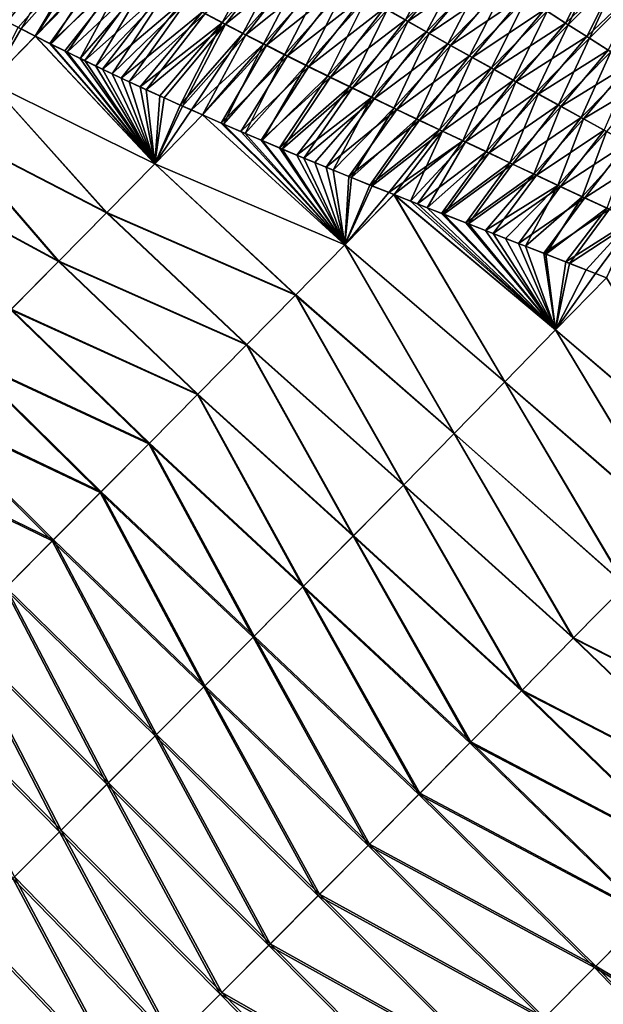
# Model space of a CAD drawing. Header units: metres. Extents: x -42 to 163, y -93 to 90.
# Tile 58 of 232: x 71 to 81, y -67 to -49. Entities that reach past the tile are written whole.
import ezdxf

# ---------------------------------------------------------------- set-up
doc = ezdxf.new("R2010")
doc.units = ezdxf.units.M
doc.layers.add('solid_500770_SW0001', color=7, linetype='CONTINUOUS')

msp = doc.modelspace()

# ---------------------------------------------------------------- linework, layer by layer
at = {"layer": 'solid_500770_SW0001'}
for points in [[(71.764099, -47.515839, 19.852356), (70.357368, -48.854275, 19.846548), (70.599594, -48.981052, 19.88936)], [(71.764099, -47.515839, 19.852356), (70.599594, -48.981052, 19.88936), (70.848999, -49.109589, 19.933237)], [(71.764099, -47.515839, 19.852356), (70.848999, -49.109589, 19.933237), (72.090736, -47.702839, 19.912018)], [(75.272179, -47.505951, -20.023668), (74.470818, -48.999763, -20.334845), (74.106903, -48.8097, -20.271772)], [(75.272179, -47.505951, -20.023668), (75.621689, -47.71278, -20.089241), (74.470818, -48.999763, -20.334845)], [(72.034637, -47.67688, -19.902878), (70.796448, -49.083309, -19.924269), (70.51976, -48.939552, -19.875488)], [(72.034637, -47.67688, -19.902878), (71.100006, -49.238579, -19.977514), (70.796448, -49.083309, -19.924269)], [(72.034637, -47.67688, -19.902878), (72.366631, -47.8647, -19.963123), (71.100006, -49.238579, -19.977514)], [(74.162445, -48.833637, 20.280491), (74.526161, -49.023354, 20.343473), (75.573662, -47.67939, 20.078751)], [(74.526161, -49.023354, 20.343473), (75.927986, -47.887691, 20.14488), (75.573662, -47.67939, 20.078751)], [(77.390839, -48.731453, 20.413393), (77.767693, -48.94511, 20.481432), (78.491493, -47.610085, 19.987314)], [(77.767693, -48.94511, 20.481432), (78.850487, -47.842808, 20.06179), (78.491493, -47.610085, 19.987314)], [(72.090736, -47.702839, 19.912018), (70.848999, -49.109589, 19.933237), (71.105034, -49.240135, 19.978098)], [(72.366631, -47.8647, -19.963123), (71.385567, -49.38208, -20.027321), (71.100006, -49.238579, -19.977514)], [(72.090736, -47.702839, 19.912018), (71.105034, -49.240135, 19.978098), (72.422714, -47.890347, 19.972208)], [(72.366631, -47.8647, -19.963123), (72.703987, -48.052979, -20.023886), (71.385567, -49.38208, -20.027321)], [(75.621689, -47.71278, -20.089241), (74.839905, -49.190231, -20.39831), (74.470818, -48.999763, -20.334845)], [(75.621689, -47.71278, -20.089241), (75.975815, -47.920631, -20.155243), (74.839905, -49.190231, -20.39831)], [(78.796181, -47.812012, -20.052364), (77.814095, -48.975773, -20.491104), (77.437584, -48.762577, -20.42321)], [(77.767693, -48.94511, 20.481432), (78.148911, -49.159885, 20.549799), (78.850487, -47.842808, 20.06179)], [(78.796181, -47.812012, -20.052364), (79.159561, -48.046761, -20.127464), (77.814095, -48.975773, -20.491104)], [(78.148911, -49.159885, 20.549799), (79.213333, -48.077183, 20.13677), (78.850487, -47.842808, 20.06179)], [(81.263725, -47.810913, -19.792582), (80.651215, -49.003586, -20.432434), (80.272636, -48.761555, -20.355562)], [(80.324661, -48.790852, 20.364477), (80.702606, -49.032505, 20.441206), (81.280067, -47.819016, 19.794508)], [(81.263725, -47.810913, -19.792582), (81.622429, -48.072906, -19.880676), (80.651215, -49.003586, -20.432434)], [(80.702606, -49.032505, 20.441206), (81.63855, -48.080929, 19.882586), (81.280067, -47.819016, 19.794508)], [(72.422714, -47.890347, 19.972208), (71.105034, -49.240135, 19.978098), (71.366013, -49.371658, 20.02363)], [(72.422714, -47.890347, 19.972208), (71.366013, -49.371658, 20.02363), (72.760017, -48.0783, 20.032909)], [(74.526161, -49.023354, 20.343473), (74.895004, -49.213474, 20.406843), (75.927986, -47.887691, 20.14488)], [(75.975815, -47.920631, -20.155243), (75.214096, -49.381123, -20.462143), (74.839905, -49.190231, -20.39831)], [(74.895004, -49.213474, 20.406843), (76.286911, -48.097031, 20.211426), (75.927986, -47.887691, 20.14488)], [(75.975815, -47.920631, -20.155243), (76.334518, -48.129524, -20.221659), (75.214096, -49.381123, -20.462143)], [(79.159561, -48.046761, -20.127464), (78.194939, -49.190086, -20.55932), (77.814095, -48.975773, -20.491104)], [(79.159561, -48.046761, -20.127464), (79.526779, -48.283218, -20.203049), (78.194939, -49.190086, -20.55932)], [(72.760017, -48.0783, 20.032909), (71.366013, -49.371658, 20.02363), (71.634369, -49.505089, 20.070227)], [(72.703987, -48.052979, -20.023886), (71.680191, -49.527538, -20.078417), (71.385567, -49.38208, -20.027321)], [(72.760017, -48.0783, 20.032909), (71.634369, -49.505089, 20.070227), (71.910645, -49.640362, 20.117947)], [(72.703987, -48.052979, -20.023886), (73.046707, -48.241657, -20.08515), (71.680191, -49.527538, -20.078417)], [(72.760017, -48.0783, 20.032909), (71.910645, -49.640362, 20.117947), (73.102661, -48.266636, 20.094107)], [(74.895004, -49.213474, 20.406843), (75.268929, -49.404022, 20.470573), (76.286911, -48.097031, 20.211426)], [(76.334518, -48.129524, -20.221659), (75.593346, -49.572472, -20.526318), (75.214096, -49.381123, -20.462143)], [(75.268929, -49.404022, 20.470573), (76.650398, -48.30743, 20.278372), (76.286911, -48.097031, 20.211426)], [(76.334518, -48.129524, -20.221659), (76.697746, -48.33947, -20.288471), (75.593346, -49.572472, -20.526318)], [(78.148911, -49.159885, 20.549799), (78.534431, -49.375862, 20.618471), (79.213333, -48.077183, 20.13677)], [(78.534431, -49.375862, 20.618471), (79.579994, -48.313267, 20.212231), (79.213333, -48.077183, 20.13677)], [(81.622429, -48.072906, -19.880676), (81.033531, -49.247623, -20.50968), (80.651215, -49.003586, -20.432434)], [(80.702606, -49.032505, 20.441206), (81.084259, -49.276169, 20.518301), (81.63855, -48.080929, 19.882586)], [(81.622429, -48.072906, -19.880676), (81.984467, -48.337288, -19.969366), (81.033531, -49.247623, -20.50968)], [(81.084259, -49.276169, 20.518301), (82.000366, -48.345226, 19.971252), (81.63855, -48.080929, 19.882586)], [(73.046707, -48.241657, -20.08515), (71.993279, -49.680077, -20.132435), (71.680191, -49.527538, -20.078417)], [(73.102661, -48.266636, 20.094107), (71.910645, -49.640362, 20.117947), (72.196457, -49.777954, 20.167036)], [(73.046707, -48.241657, -20.08515), (73.394791, -48.430672, -20.1469), (71.993279, -49.680077, -20.132435)], [(73.102661, -48.266636, 20.094107), (72.196457, -49.777954, 20.167036), (73.450638, -48.455303, 20.155783)], [(75.268929, -49.404022, 20.470573), (75.647873, -49.595028, 20.534639), (76.650398, -48.30743, 20.278372)], [(76.697746, -48.33947, -20.288471), (75.977585, -49.764301, -20.590811), (75.593346, -49.572472, -20.526318)], [(75.647873, -49.595028, 20.534639), (77.018387, -48.518898, 20.345701), (76.650398, -48.30743, 20.278372)], [(76.697746, -48.33947, -20.288471), (77.065453, -48.55048, -20.355661), (75.977585, -49.764301, -20.590811)], [(79.526779, -48.283218, -20.203049), (78.580063, -49.405609, -20.627838), (78.194939, -49.190086, -20.55932)], [(78.534431, -49.375862, 20.618471), (78.924217, -49.59314, 20.687422), (79.579994, -48.313267, 20.212231)], [(79.526779, -48.283218, -20.203049), (79.89782, -48.521458, -20.279091), (78.580063, -49.405609, -20.627838)], [(78.924217, -49.59314, 20.687422), (79.950447, -48.551128, 20.288141), (79.579994, -48.313267, 20.212231)], [(81.984467, -48.337288, -19.969366), (81.41954, -49.493748, -20.587269), (81.033531, -49.247623, -20.50968)], [(81.084259, -49.276169, 20.518301), (81.469582, -49.521912, 20.595736), (82.000366, -48.345226, 19.971252)], [(73.394791, -48.430672, -20.1469), (72.315842, -49.835011, -20.187775), (71.993279, -49.680077, -20.132435)], [(73.450638, -48.455303, 20.155783), (72.196457, -49.777954, 20.167036), (72.490303, -49.917492, 20.217237)], [(73.394791, -48.430672, -20.1469), (73.748207, -48.620014, -20.209116), (72.315842, -49.835011, -20.187775)], [(73.450638, -48.455303, 20.155783), (72.490303, -49.917492, 20.217237), (73.803917, -48.644295, 20.21792)], [(75.647873, -49.595028, 20.534639), (76.031776, -49.78651, 20.599022), (77.018387, -48.518898, 20.345701)], [(77.065453, -48.55048, -20.355661), (76.366768, -49.956638, -20.655598), (75.977585, -49.764301, -20.590811)], [(76.031776, -49.78651, 20.599022), (77.390839, -48.731453, 20.413393), (77.018387, -48.518898, 20.345701)], [(77.065453, -48.55048, -20.355661), (77.437584, -48.762577, -20.42321), (76.366768, -49.956638, -20.655598)], [(79.89782, -48.521458, -20.279091), (78.969414, -49.622437, -20.69663), (78.580063, -49.405609, -20.627838)], [(78.924217, -49.59314, 20.687422), (79.318207, -49.811817, 20.75663), (79.950447, -48.551128, 20.288141)], [(79.89782, -48.521458, -20.279091), (80.272636, -48.761555, -20.355562), (78.969414, -49.622437, -20.69663)], [(79.318207, -49.811817, 20.75663), (80.324661, -48.790852, 20.364477), (79.950447, -48.551128, 20.288141)], [(73.748207, -48.620014, -20.209116), (72.648575, -49.992329, -20.244513), (72.315842, -49.835011, -20.187775)], [(73.803917, -48.644295, 20.21792), (72.490303, -49.917492, 20.217237), (72.792236, -50.059082, 20.268541)], [(73.748207, -48.620014, -20.209116), (74.106903, -48.8097, -20.271772), (72.648575, -49.992329, -20.244513)], [(73.803917, -48.644295, 20.21792), (72.792236, -50.059082, 20.268541), (74.162445, -48.833637, 20.280491)], [(76.031776, -49.78651, 20.599022), (76.420593, -49.978508, 20.663691), (77.390839, -48.731453, 20.413393)], [(76.420593, -49.978508, 20.663691), (77.767693, -48.94511, 20.481432), (77.390839, -48.731453, 20.413393)], [(74.106903, -48.8097, -20.271772), (72.99218, -50.15202, -20.302717), (72.648575, -49.992329, -20.244513)], [(74.162445, -48.833637, 20.280491), (72.792236, -50.059082, 20.268541), (73.102821, -50.202766, 20.321014)], [(74.106903, -48.8097, -20.271772), (74.470818, -48.999763, -20.334845), (72.99218, -50.15202, -20.302717)], [(74.162445, -48.833637, 20.280491), (73.102821, -50.202766, 20.321014), (74.526161, -49.023354, 20.343473)], [(77.437584, -48.762577, -20.42321), (76.760834, -50.149506, -20.720655), (76.366768, -49.956638, -20.655598)], [(77.437584, -48.762577, -20.42321), (77.814095, -48.975773, -20.491104), (76.760834, -50.149506, -20.720655)], [(80.272636, -48.761555, -20.355562), (79.362953, -49.840672, -20.765675), (78.969414, -49.622437, -20.69663)], [(79.318207, -49.811817, 20.75663), (79.716362, -50.031998, 20.826069), (80.324661, -48.790852, 20.364477)], [(80.272636, -48.761555, -20.355562), (80.651215, -49.003586, -20.432434), (79.362953, -49.840672, -20.765675)], [(79.716362, -50.031998, 20.826069), (80.702606, -49.032505, 20.441206), (80.324661, -48.790852, 20.364477)], [(70.796448, -49.083309, -19.924269), (71.100006, -49.238579, -19.977514), (70.282181, -50.073742, -19.881056)], [(70.282379, -50.073292, 19.881021), (70.848999, -49.109589, 19.933237), (70.599594, -48.981052, 19.88936)], [(70.282379, -50.073292, 19.881021), (71.105034, -49.240135, 19.978098), (70.848999, -49.109589, 19.933237)], [(74.470818, -48.999763, -20.334845), (73.347527, -50.314266, -20.36249), (72.99218, -50.15202, -20.302717)], [(74.526161, -49.023354, 20.343473), (73.102821, -50.202766, 20.321014), (73.422646, -50.348602, 20.374718)], [(74.470818, -48.999763, -20.334845), (73.715248, -50.479706, -20.423922), (73.347527, -50.314266, -20.36249)], [(74.526161, -49.023354, 20.343473), (73.422646, -50.348602, 20.374718), (73.752319, -50.496639, 20.42971)], [(74.470818, -48.999763, -20.334845), (74.839905, -49.190231, -20.39831), (73.715248, -50.479706, -20.423922)], [(74.526161, -49.023354, 20.343473), (73.752319, -50.496639, 20.42971), (74.895004, -49.213474, 20.406843)], [(76.420593, -49.978508, 20.663691), (76.814262, -50.171036, 20.728626), (77.767693, -48.94511, 20.481432)], [(77.814095, -48.975773, -20.491104), (77.159729, -50.342953, -20.785955), (76.760834, -50.149506, -20.720655)], [(76.814262, -50.171036, 20.728626), (78.148911, -49.159885, 20.549799), (77.767693, -48.94511, 20.481432)], [(77.814095, -48.975773, -20.491104), (78.194939, -49.190086, -20.55932), (77.159729, -50.342953, -20.785955)], [(80.651215, -49.003586, -20.432434), (79.760612, -50.060413, -20.834946), (79.362953, -49.840672, -20.765675)], [(79.716362, -50.031998, 20.826069), (80.118622, -50.25378, 20.895712), (80.702606, -49.032505, 20.441206)], [(80.651215, -49.003586, -20.432434), (81.033531, -49.247623, -20.50968), (79.760612, -50.060413, -20.834946)], [(80.118622, -50.25378, 20.895712), (81.084259, -49.276169, 20.518301), (80.702606, -49.032505, 20.441206)], [(73.254753, -51.539059, -20.394871), (70.282181, -50.073742, -19.881056), (71.100006, -49.238579, -19.977514)], [(73.255501, -51.53801, 20.394733), (71.105034, -49.240135, 19.978098), (70.282379, -50.073292, 19.881021)], [(73.254753, -51.539059, -20.394871), (71.100006, -49.238579, -19.977514), (71.385567, -49.38208, -20.027321)], [(73.255501, -51.53801, 20.394733), (71.366013, -49.371658, 20.02363), (71.105034, -49.240135, 19.978098)], [(74.839905, -49.190231, -20.39831), (73.914177, -50.568249, -20.456976), (73.715248, -50.479706, -20.423922)], [(74.895004, -49.213474, 20.406843), (73.752319, -50.496639, 20.42971), (74.114456, -50.656841, 20.4897)], [(74.839905, -49.190231, -20.39831), (75.214096, -49.381123, -20.462143), (73.914177, -50.568249, -20.456976)], [(74.895004, -49.213474, 20.406843), (74.114456, -50.656841, 20.4897), (75.268929, -49.404022, 20.470573)], [(76.814262, -50.171036, 20.728626), (77.212723, -50.364143, 20.793798), (78.148911, -49.159885, 20.549799)], [(78.194939, -49.190086, -20.55932), (77.56337, -50.537071, -20.851473), (77.159729, -50.342953, -20.785955)], [(77.212723, -50.364143, 20.793798), (78.534431, -49.375862, 20.618471), (78.148911, -49.159885, 20.549799)], [(78.194939, -49.190086, -20.55932), (78.580063, -49.405609, -20.627838), (77.56337, -50.537071, -20.851473)], [(81.033531, -49.247623, -20.50968), (80.162361, -50.281761, -20.904417), (79.760612, -50.060413, -20.834946)], [(80.118622, -50.25378, 20.895712), (80.524933, -50.477268, 20.965536), (81.084259, -49.276169, 20.518301)], [(81.033531, -49.247623, -20.50968), (81.41954, -49.493748, -20.587269), (80.162361, -50.281761, -20.904417)], [(80.524933, -50.477268, 20.965536), (81.469582, -49.521912, 20.595736), (81.084259, -49.276169, 20.518301)], [(73.255501, -51.53801, 20.394733), (71.634369, -49.505089, 20.070227), (71.366013, -49.371658, 20.02363)], [(71.680191, -49.527538, -20.078417), (73.254753, -51.539059, -20.394871), (71.385567, -49.38208, -20.027321)], [(75.214096, -49.381123, -20.462143), (74.116158, -50.657478, -20.490406), (73.914177, -50.568249, -20.456976)], [(75.268929, -49.404022, 20.470573), (74.114456, -50.656841, 20.4897), (74.454048, -50.805195, 20.545574)], [(75.214096, -49.381123, -20.462143), (74.495117, -50.823135, -20.552773), (74.116158, -50.657478, -20.490406)], [(75.268929, -49.404022, 20.470573), (74.454048, -50.805195, 20.545574), (75.647873, -49.595028, 20.534639)], [(75.214096, -49.381123, -20.462143), (75.593346, -49.572472, -20.526318), (74.495117, -50.823135, -20.552773)], [(77.212723, -50.364143, 20.793798), (77.615906, -50.557938, 20.859184), (78.534431, -49.375862, 20.618471)], [(78.580063, -49.405609, -20.627838), (77.971703, -50.731995, -20.917177), (77.56337, -50.537071, -20.851473)], [(77.615906, -50.557938, 20.859184), (78.924217, -49.59314, 20.687422), (78.534431, -49.375862, 20.618471)], [(78.580063, -49.405609, -20.627838), (78.969414, -49.622437, -20.69663), (77.971703, -50.731995, -20.917177)], [(73.255501, -51.53801, 20.394733), (71.910645, -49.640362, 20.117947), (71.634369, -49.505089, 20.070227)], [(71.680191, -49.527538, -20.078417), (71.993279, -49.680077, -20.132435), (73.254753, -51.539059, -20.394871)], [(73.255501, -51.53801, 20.394733), (72.196457, -49.777954, 20.167036), (71.910645, -49.640362, 20.117947)], [(75.647873, -49.595028, 20.534639), (74.454048, -50.805195, 20.545574), (74.802963, -50.955814, 20.602589)], [(75.593346, -49.572472, -20.526318), (74.882759, -50.990231, -20.616076), (74.495117, -50.823135, -20.552773)], [(75.647873, -49.595028, 20.534639), (74.802963, -50.955814, 20.602589), (76.031776, -49.78651, 20.599022)], [(75.593346, -49.572472, -20.526318), (75.977585, -49.764301, -20.590811), (74.882759, -50.990231, -20.616076)], [(77.615906, -50.557938, 20.859184), (78.023743, -50.752552, 20.924753), (78.924217, -49.59314, 20.687422)], [(78.969414, -49.622437, -20.69663), (78.384651, -50.927853, -20.983042), (77.971703, -50.731995, -20.917177)], [(78.023743, -50.752552, 20.924753), (79.318207, -49.811817, 20.75663), (78.924217, -49.59314, 20.687422)], [(78.969414, -49.622437, -20.69663), (79.362953, -49.840672, -20.765675), (78.384651, -50.927853, -20.983042)], [(81.41954, -49.493748, -20.587269), (80.568138, -50.504818, -20.974066), (80.162361, -50.281761, -20.904417)], [(80.524933, -50.477268, 20.965536), (80.935257, -50.702564, 21.035515), (81.469582, -49.521912, 20.595736)], [(81.41954, -49.493748, -20.587269), (81.809219, -49.742031, -20.665173), (80.568138, -50.504818, -20.974066)], [(80.935257, -50.702564, 21.035515), (81.858559, -49.769814, 20.673479), (81.469582, -49.521912, 20.595736)], [(71.993279, -49.680077, -20.132435), (72.315842, -49.835011, -20.187775), (73.254753, -51.539059, -20.394871)], [(73.255501, -51.53801, 20.394733), (72.490303, -49.917492, 20.217237), (72.196457, -49.777954, 20.167036)], [(76.031776, -49.78651, 20.599022), (74.802963, -50.955814, 20.602589), (75.172836, -51.113564, 20.66259)], [(75.977585, -49.764301, -20.590811), (75.187462, -51.1199, -20.665478), (74.882759, -50.990231, -20.616076)], [(76.031776, -49.78651, 20.599022), (75.172836, -51.113564, 20.66259), (76.420593, -49.978508, 20.663691)], [(75.977585, -49.764301, -20.590811), (76.366768, -49.956638, -20.655598), (75.187462, -51.1199, -20.665478)], [(78.023743, -50.752552, 20.924753), (78.436165, -50.948105, 20.990477), (79.318207, -49.811817, 20.75663)], [(78.436165, -50.948105, 20.990477), (79.716362, -50.031998, 20.826069), (79.318207, -49.811817, 20.75663)], [(81.809219, -49.742031, -20.665173), (80.977898, -50.729679, -21.043867), (80.568138, -50.504818, -20.974066)], [(80.935257, -50.702564, 21.035515), (81.349541, -50.929764, 21.105625), (81.858559, -49.769814, 20.673479)], [(81.809219, -49.742031, -20.665173), (82.202545, -49.99255, -20.743364), (80.977898, -50.729679, -21.043867)], [(72.315842, -49.835011, -20.187775), (72.648575, -49.992329, -20.244513), (73.254753, -51.539059, -20.394871)], [(73.255501, -51.53801, 20.394733), (72.792236, -50.059082, 20.268541), (72.490303, -49.917492, 20.217237)], [(72.648575, -49.992329, -20.244513), (72.99218, -50.15202, -20.302717), (73.254753, -51.539059, -20.394871)], [(76.420593, -49.978508, 20.663691), (75.172836, -51.113564, 20.66259), (75.551941, -51.273262, 20.723612)], [(76.366768, -49.956638, -20.655598), (75.498611, -51.250755, -20.715591), (75.187462, -51.1199, -20.665478)], [(76.366768, -49.956638, -20.655598), (76.760834, -50.149506, -20.720655), (75.498611, -51.250755, -20.715591)], [(76.420593, -49.978508, 20.663691), (75.551941, -51.273262, 20.723612), (76.814262, -50.171036, 20.728626)], [(79.362953, -49.840672, -20.765675), (78.802139, -51.124771, -21.049036), (78.384651, -50.927853, -20.983042)], [(79.362953, -49.840672, -20.765675), (79.760612, -50.060413, -20.834946), (78.802139, -51.124771, -21.049036)], [(82.202545, -49.99255, -20.743364), (81.391594, -50.956451, -21.113794), (80.977898, -50.729679, -21.043867)], [(72.387505, -52.41864, -20.246637), (69.457924, -50.906887, -19.732351), (70.282181, -50.073742, -19.881056)], [(72.390388, -52.415401, 20.24725), (70.282379, -50.073292, 19.881021), (69.460739, -50.903782, 19.733093)], [(73.254753, -51.539059, -20.394871), (72.387505, -52.41864, -20.246637), (70.282181, -50.073742, -19.881056)], [(72.390388, -52.415401, 20.24725), (73.255501, -51.53801, 20.394733), (70.282379, -50.073292, 19.881021)], [(73.255501, -51.53801, 20.394733), (73.102821, -50.202766, 20.321014), (72.792236, -50.059082, 20.268541)], [(72.99218, -50.15202, -20.302717), (73.347527, -50.314266, -20.36249), (73.254753, -51.539059, -20.394871)], [(76.760834, -50.149506, -20.720655), (75.815926, -51.382793, -20.766352), (75.498611, -51.250755, -20.715591)], [(76.814262, -50.171036, 20.728626), (75.551941, -51.273262, 20.723612), (75.940636, -51.434902, 20.78566)], [(76.760834, -50.149506, -20.720655), (77.159729, -50.342953, -20.785955), (75.815926, -51.382793, -20.766352)], [(76.814262, -50.171036, 20.728626), (75.940636, -51.434902, 20.78566), (77.212723, -50.364143, 20.793798)], [(78.436165, -50.948105, 20.990477), (78.853096, -51.14473, 21.056328), (79.716362, -50.031998, 20.826069)], [(79.760612, -50.060413, -20.834946), (79.224098, -51.322876, -21.115131), (78.802139, -51.124771, -21.049036)], [(78.853096, -51.14473, 21.056328), (80.118622, -50.25378, 20.895712), (79.716362, -50.031998, 20.826069)], [(79.760612, -50.060413, -20.834946), (80.162361, -50.281761, -20.904417), (79.224098, -51.322876, -21.115131)], [(73.255501, -51.53801, 20.394733), (73.422646, -50.348602, 20.374718), (73.102821, -50.202766, 20.321014)], [(73.347527, -50.314266, -20.36249), (73.715248, -50.479706, -20.423922), (73.254753, -51.539059, -20.394871)], [(73.255501, -51.53801, 20.394733), (73.752319, -50.496639, 20.42971), (73.422646, -50.348602, 20.374718)], [(77.159729, -50.342953, -20.785955), (76.138634, -51.515842, -20.817627), (75.815926, -51.382793, -20.766352)], [(77.159729, -50.342953, -20.785955), (76.465935, -51.649727, -20.869276), (76.138634, -51.515842, -20.817627)], [(77.159729, -50.342953, -20.785955), (77.56337, -50.537071, -20.851473), (76.465935, -51.649727, -20.869276)], [(78.853096, -51.14473, 21.056328), (79.274467, -51.342552, 21.122274), (80.118622, -50.25378, 20.895712)], [(80.162361, -50.281761, -20.904417), (79.650459, -51.522293, -21.181301), (79.224098, -51.322876, -21.115131)], [(79.274467, -51.342552, 21.122274), (80.524933, -50.477268, 20.965536), (80.118622, -50.25378, 20.895712)], [(80.162361, -50.281761, -20.904417), (80.568138, -50.504818, -20.974066), (79.650459, -51.522293, -21.181301)], [(73.715248, -50.479706, -20.423922), (73.914177, -50.568249, -20.456976), (73.254753, -51.539059, -20.394871)], [(73.255501, -51.53801, 20.394733), (74.114456, -50.656841, 20.4897), (73.752319, -50.496639, 20.42971)], [(77.212723, -50.364143, 20.793798), (75.940636, -51.434902, 20.78566), (76.341087, -51.599232, 20.84903)], [(77.212723, -50.364143, 20.793798), (76.341087, -51.599232, 20.84903), (77.615906, -50.557938, 20.859184)], [(79.274467, -51.342552, 21.122274), (79.700211, -51.541695, 21.188292), (80.524933, -50.477268, 20.965536)], [(80.568138, -50.504818, -20.974066), (80.081146, -51.723156, -21.247515), (79.650459, -51.522293, -21.181301)], [(79.700211, -51.541695, 21.188292), (80.935257, -50.702564, 21.035515), (80.524933, -50.477268, 20.965536)], [(80.568138, -50.504818, -20.974066), (80.977898, -50.729679, -21.043867), (80.081146, -51.723156, -21.247515)], [(73.914177, -50.568249, -20.456976), (74.116158, -50.657478, -20.490406), (73.254753, -51.539059, -20.394871)], [(76.6763, -52.997643, -20.954865), (73.254753, -51.539059, -20.394871), (74.116158, -50.657478, -20.490406)], [(76.678711, -52.994858, 20.954599), (74.114456, -50.656841, 20.4897), (73.255501, -51.53801, 20.394733)], [(76.678711, -52.994858, 20.954599), (74.454048, -50.805195, 20.545574), (74.114456, -50.656841, 20.4897)], [(76.6763, -52.997643, -20.954865), (74.116158, -50.657478, -20.490406), (74.495117, -50.823135, -20.552773)], [(77.615906, -50.557938, 20.859184), (76.341087, -51.599232, 20.84903), (76.751762, -51.765938, 20.913441)], [(77.56337, -50.537071, -20.851473), (76.79702, -51.784252, -20.921162), (76.465935, -51.649727, -20.869276)], [(77.615906, -50.557938, 20.859184), (76.751762, -51.765938, 20.913441), (78.023743, -50.752552, 20.924753)], [(77.56337, -50.537071, -20.851473), (77.971703, -50.731995, -20.917177), (76.79702, -51.784252, -20.921162)], [(79.700211, -51.541695, 21.188292), (80.130249, -51.74229, 21.254351), (80.935257, -50.702564, 21.035515)], [(80.130249, -51.74229, 21.254351), (81.349541, -50.929764, 21.105625), (80.935257, -50.702564, 21.035515)], [(76.678711, -52.994858, 20.954599), (74.802963, -50.955814, 20.602589), (74.454048, -50.805195, 20.545574)], [(74.882759, -50.990231, -20.616076), (76.6763, -52.997643, -20.954865), (74.495117, -50.823135, -20.552773)], [(78.023743, -50.752552, 20.924753), (76.751762, -51.765938, 20.913441), (77.170647, -51.934532, 20.978552)], [(77.971703, -50.731995, -20.917177), (77.13105, -51.919209, -20.973141), (76.79702, -51.784252, -20.921162)], [(77.971703, -50.731995, -20.917177), (78.384651, -50.927853, -20.983042), (77.13105, -51.919209, -20.973141)], [(78.023743, -50.752552, 20.924753), (77.170647, -51.934532, 20.978552), (78.436165, -50.948105, 20.990477)], [(80.977898, -50.729679, -21.043867), (80.51609, -51.925591, -21.313744), (80.081146, -51.723156, -21.247515)], [(80.977898, -50.729679, -21.043867), (81.391594, -50.956451, -21.113794), (80.51609, -51.925591, -21.313744)], [(71.522072, -53.294468, -20.046293), (68.635796, -51.736462, -19.532228), (69.457924, -50.906887, -19.732351)], [(71.527794, -53.288349, 20.04801), (69.460739, -50.903782, 19.733093), (68.64167, -51.730274, 19.534014)], [(72.387505, -52.41864, -20.246637), (71.522072, -53.294468, -20.046293), (69.457924, -50.906887, -19.732351)], [(71.527794, -53.288349, 20.04801), (72.390388, -52.415401, 20.24725), (69.460739, -50.903782, 19.733093)], [(76.678711, -52.994858, 20.954599), (75.172836, -51.113564, 20.66259), (74.802963, -50.955814, 20.602589)], [(74.882759, -50.990231, -20.616076), (75.187462, -51.1199, -20.665478), (76.6763, -52.997643, -20.954865)], [(78.384651, -50.927853, -20.983042), (77.46801, -52.054417, -21.025183), (77.13105, -51.919209, -20.973141)], [(78.436165, -50.948105, 20.990477), (77.170647, -51.934532, 20.978552), (77.563637, -52.091702, 21.039106)], [(78.384651, -50.927853, -20.983042), (78.802139, -51.124771, -21.049036), (77.46801, -52.054417, -21.025183)], [(78.436165, -50.948105, 20.990477), (77.563637, -52.091702, 21.039106), (77.859886, -52.209713, 21.084415)], [(78.436165, -50.948105, 20.990477), (77.859886, -52.209713, 21.084415), (78.853096, -51.14473, 21.056328)], [(80.130249, -51.74229, 21.254351), (80.564514, -51.944462, 21.320421), (81.349541, -50.929764, 21.105625)], [(81.391594, -50.956451, -21.113794), (80.955223, -52.129723, -21.379959), (80.51609, -51.925591, -21.313744)], [(80.564514, -51.944462, 21.320421), (81.767723, -51.158978, 21.17584), (81.349541, -50.929764, 21.105625)], [(81.391594, -50.956451, -21.113794), (81.809166, -51.185234, -21.183823), (80.955223, -52.129723, -21.379959)], [(76.678711, -52.994858, 20.954599), (75.551941, -51.273262, 20.723612), (75.172836, -51.113564, 20.66259)], [(75.187462, -51.1199, -20.665478), (75.498611, -51.250755, -20.715591), (76.6763, -52.997643, -20.954865)], [(78.802139, -51.124771, -21.049036), (77.562698, -52.092175, -21.039732), (77.46801, -52.054417, -21.025183)], [(78.802139, -51.124771, -21.049036), (77.987617, -52.260563, -21.104618), (77.562698, -52.092175, -21.039732)], [(78.853096, -51.14473, 21.056328), (77.859886, -52.209713, 21.084415), (78.158363, -52.32803, 21.129753)], [(78.802139, -51.124771, -21.049036), (79.224098, -51.322876, -21.115131), (77.987617, -52.260563, -21.104618)], [(78.853096, -51.14473, 21.056328), (78.158363, -52.32803, 21.129753), (79.274467, -51.342552, 21.122274)], [(80.564514, -51.944462, 21.320421), (81.002945, -52.148338, 21.386475), (81.767723, -51.158978, 21.17584)], [(81.809166, -51.185234, -21.183823), (81.39846, -52.335724, -21.446131), (80.955223, -52.129723, -21.379959)], [(81.002945, -52.148338, 21.386475), (82.189758, -51.390331, 21.24613), (81.767723, -51.158978, 21.17584)], [(75.498611, -51.250755, -20.715591), (75.815926, -51.382793, -20.766352), (76.6763, -52.997643, -20.954865)], [(76.678711, -52.994858, 20.954599), (75.940636, -51.434902, 20.78566), (75.551941, -51.273262, 20.723612)], [(75.815926, -51.382793, -20.766352), (76.138634, -51.515842, -20.817627), (76.6763, -52.997643, -20.954865)], [(79.224098, -51.322876, -21.115131), (78.418442, -52.429985, -21.169744), (77.987617, -52.260563, -21.104618)], [(79.274467, -51.342552, 21.122274), (78.158363, -52.32803, 21.129753), (78.460243, -52.446823, 21.175268)], [(79.224098, -51.322876, -21.115131), (79.650459, -51.522293, -21.181301), (78.418442, -52.429985, -21.169744)], [(79.274467, -51.342552, 21.122274), (78.460243, -52.446823, 21.175268), (79.700211, -51.541695, 21.188292)], [(81.002945, -52.148338, 21.386475), (81.44545, -52.354103, 21.452482), (82.189758, -51.390331, 21.24613)], [(75.789902, -53.900219, -20.820381), (72.387505, -52.41864, -20.246637), (73.254753, -51.539059, -20.394871)], [(75.793831, -53.895855, 20.820835), (73.255501, -51.53801, 20.394733), (72.390388, -52.415401, 20.24725)], [(76.6763, -52.997643, -20.954865), (75.789902, -53.900219, -20.820381), (73.254753, -51.539059, -20.394871)], [(75.793831, -53.895855, 20.820835), (76.678711, -52.994858, 20.954599), (73.255501, -51.53801, 20.394733)], [(76.678711, -52.994858, 20.954599), (76.341087, -51.599232, 20.84903), (75.940636, -51.434902, 20.78566)], [(76.138634, -51.515842, -20.817627), (76.465935, -51.649727, -20.869276), (76.6763, -52.997643, -20.954865)], [(79.650459, -51.522293, -21.181301), (78.854866, -52.600864, -21.235062), (78.418442, -52.429985, -21.169744)], [(79.700211, -51.541695, 21.188292), (78.460243, -52.446823, 21.175268), (78.90229, -52.619656, 21.241316)], [(79.650459, -51.522293, -21.181301), (80.081146, -51.723156, -21.247515), (78.854866, -52.600864, -21.235062)], [(79.700211, -51.541695, 21.188292), (78.90229, -52.619656, 21.241316), (80.130249, -51.74229, 21.254351)], [(71.522072, -53.294468, -20.046293), (70.66024, -54.164928, -19.793768), (68.635796, -51.736462, -19.532228)], [(70.669189, -54.155571, 19.796854), (71.527794, -53.288349, 20.04801), (68.64167, -51.730274, 19.534014)], [(76.678711, -52.994858, 20.954599), (76.751762, -51.765938, 20.913441), (76.341087, -51.599232, 20.84903)], [(76.465935, -51.649727, -20.869276), (76.79702, -51.784252, -20.921162), (76.6763, -52.997643, -20.954865)], [(76.678711, -52.994858, 20.954599), (77.170647, -51.934532, 20.978552), (76.751762, -51.765938, 20.913441)], [(80.081146, -51.723156, -21.247515), (79.210594, -52.739983, -21.287821), (78.854866, -52.600864, -21.235062)], [(80.130249, -51.74229, 21.254351), (78.90229, -52.619656, 21.241316), (79.350319, -52.794094, 21.307549)], [(80.081146, -51.723156, -21.247515), (80.51609, -51.925591, -21.313744), (79.210594, -52.739983, -21.287821)], [(80.130249, -51.74229, 21.254351), (79.350319, -52.794094, 21.307549), (80.564514, -51.944462, 21.320421)], [(76.79702, -51.784252, -20.921162), (77.13105, -51.919209, -20.973141), (76.6763, -52.997643, -20.954865)], [(77.13105, -51.919209, -20.973141), (77.46801, -52.054417, -21.025183), (76.6763, -52.997643, -20.954865)], [(76.678711, -52.994858, 20.954599), (77.563637, -52.091702, 21.039106), (77.170647, -51.934532, 20.978552)], [(80.51609, -51.925591, -21.313744), (79.569626, -52.880531, -21.340647), (79.210594, -52.739983, -21.287821)], [(80.564514, -51.944462, 21.320421), (79.350319, -52.794094, 21.307549), (79.803581, -52.970501, 21.373856)], [(80.51609, -51.925591, -21.313744), (79.932686, -53.022045, -21.393572), (79.569626, -52.880531, -21.340647)], [(80.564514, -51.944462, 21.320421), (79.803581, -52.970501, 21.373856), (81.002945, -52.148338, 21.386475)], [(80.51609, -51.925591, -21.313744), (80.955223, -52.129723, -21.379959), (79.932686, -53.022045, -21.393572)], [(77.46801, -52.054417, -21.025183), (77.562698, -52.092175, -21.039732), (76.6763, -52.997643, -20.954865)], [(79.558975, -55.464802, -21.413256), (76.6763, -52.997643, -20.954865), (77.562698, -52.092175, -21.039732)], [(79.560638, -55.462685, 21.41283), (77.563637, -52.091702, 21.039106), (76.678711, -52.994858, 20.954599)], [(80.474525, -54.52882, -21.531576), (77.562698, -52.092175, -21.039732), (77.987617, -52.260563, -21.104618)], [(80.474525, -54.52882, -21.531576), (79.558975, -55.464802, -21.413256), (77.562698, -52.092175, -21.039732)], [(80.474892, -54.528057, 21.53068), (77.859886, -52.209713, 21.084415), (77.563637, -52.091702, 21.039106)], [(79.560638, -55.462685, 21.41283), (80.474892, -54.528057, 21.53068), (77.563637, -52.091702, 21.039106)], [(80.474892, -54.528057, 21.53068), (78.158363, -52.32803, 21.129753), (77.859886, -52.209713, 21.084415)], [(78.418442, -52.429985, -21.169744), (80.474525, -54.52882, -21.531576), (77.987617, -52.260563, -21.104618)], [(81.002945, -52.148338, 21.386475), (79.803581, -52.970501, 21.373856), (80.261345, -53.149235, 21.440128)], [(80.955223, -52.129723, -21.379959), (80.299782, -53.164463, -21.446568), (79.932686, -53.022045, -21.393572)], [(81.002945, -52.148338, 21.386475), (80.261345, -53.149235, 21.440128), (81.44545, -52.354103, 21.452482)], [(80.955223, -52.129723, -21.379959), (81.39846, -52.335724, -21.446131), (80.299782, -53.164463, -21.446568)], [(74.905128, -54.798775, -20.636177), (71.522072, -53.294468, -20.046293), (72.387505, -52.41864, -20.246637)], [(74.911232, -54.792187, 20.637699), (72.390388, -52.415401, 20.24725), (71.527794, -53.288349, 20.04801)], [(75.789902, -53.900219, -20.820381), (74.905128, -54.798775, -20.636177), (72.387505, -52.41864, -20.246637)], [(74.911232, -54.792187, 20.637699), (75.793831, -53.895855, 20.820835), (72.390388, -52.415401, 20.24725)], [(80.474892, -54.528057, 21.53068), (78.460243, -52.446823, 21.175268), (78.158363, -52.32803, 21.129753)], [(78.418442, -52.429985, -21.169744), (78.854866, -52.600864, -21.235062), (80.474525, -54.52882, -21.531576)], [(80.474892, -54.528057, 21.53068), (78.90229, -52.619656, 21.241316), (78.460243, -52.446823, 21.175268)], [(81.44545, -52.354103, 21.452482), (80.261345, -53.149235, 21.440128), (80.724289, -53.329899, 21.50638)], [(81.39846, -52.335724, -21.446131), (80.660751, -53.304302, -21.498192), (80.299782, -53.164463, -21.446568)], [(81.39846, -52.335724, -21.446131), (81.845718, -52.543873, -21.51222), (80.660751, -53.304302, -21.498192)], [(81.44545, -52.354103, 21.452482), (80.724289, -53.329899, 21.50638), (81.891937, -52.562031, 21.518402)], [(78.854866, -52.600864, -21.235062), (79.210594, -52.739983, -21.287821), (80.474525, -54.52882, -21.531576)], [(80.474892, -54.528057, 21.53068), (79.350319, -52.794094, 21.307549), (78.90229, -52.619656, 21.241316)], [(81.845718, -52.543873, -21.51222), (81.024681, -53.445522, -21.549767), (80.660751, -53.304302, -21.498192)], [(81.891937, -52.562031, 21.518402), (80.724289, -53.329899, 21.50638), (81.193077, -53.512226, 21.572628)], [(81.845718, -52.543873, -21.51222), (81.391129, -53.588375, -21.601236), (81.024681, -53.445522, -21.549767)], [(81.891937, -52.562031, 21.518402), (81.193077, -53.512226, 21.572628), (81.390305, -53.588982, 21.600256)], [(79.210594, -52.739983, -21.287821), (79.569626, -52.880531, -21.340647), (80.474525, -54.52882, -21.531576)], [(80.474892, -54.528057, 21.53068), (79.803581, -52.970501, 21.373856), (79.350319, -52.794094, 21.307549)], [(78.645256, -56.396103, -21.246262), (75.789902, -53.900219, -20.820381), (76.6763, -52.997643, -20.954865)], [(78.648567, -56.392277, 21.246666), (76.678711, -52.994858, 20.954599), (75.793831, -53.895855, 20.820835)], [(79.558975, -55.464802, -21.413256), (78.645256, -56.396103, -21.246262), (76.6763, -52.997643, -20.954865)], [(78.648567, -56.392277, 21.246666), (79.560638, -55.462685, 21.41283), (76.678711, -52.994858, 20.954599)], [(79.569626, -52.880531, -21.340647), (79.932686, -53.022045, -21.393572), (80.474525, -54.52882, -21.531576)], [(80.474892, -54.528057, 21.53068), (80.261345, -53.149235, 21.440128), (79.803581, -52.970501, 21.373856)], [(79.932686, -53.022045, -21.393572), (80.299782, -53.164463, -21.446568), (80.474525, -54.52882, -21.531576)], [(80.474892, -54.528057, 21.53068), (80.724289, -53.329899, 21.50638), (80.261345, -53.149235, 21.440128)], [(80.299782, -53.164463, -21.446568), (80.660751, -53.304302, -21.498192), (80.474525, -54.52882, -21.531576)], [(74.023125, -55.692394, -20.402134), (70.66024, -54.164928, -19.793768), (71.522072, -53.294468, -20.046293)], [(74.032074, -55.682915, 20.405025), (71.527794, -53.288349, 20.04801), (70.669189, -54.155571, 19.796854)], [(74.905128, -54.798775, -20.636177), (74.023125, -55.692394, -20.402134), (71.522072, -53.294468, -20.046293)], [(74.032074, -55.682915, 20.405025), (74.911232, -54.792187, 20.637699), (71.527794, -53.288349, 20.04801)], [(80.660751, -53.304302, -21.498192), (81.024681, -53.445522, -21.549767), (80.474525, -54.52882, -21.531576)], [(80.474892, -54.528057, 21.53068), (81.193077, -53.512226, 21.572628), (80.724289, -53.329899, 21.50638)], [(81.024681, -53.445522, -21.549767), (81.391129, -53.588375, -21.601236), (80.474525, -54.52882, -21.531576)], [(80.474892, -54.528057, 21.53068), (81.390305, -53.588982, 21.600256), (81.193077, -53.512226, 21.572628)], [(83.607506, -57.209225, -21.99058), (80.474525, -54.52882, -21.531576), (81.391129, -53.588375, -21.601236)], [(83.61142, -57.204712, 21.990025), (81.390305, -53.588982, 21.600256), (80.474892, -54.528057, 21.53068)], [(77.734131, -57.322208, -21.030563), (74.905128, -54.798775, -20.636177), (75.789902, -53.900219, -20.820381)], [(77.739708, -57.316055, 21.032129), (75.793831, -53.895855, 20.820835), (74.911232, -54.792187, 20.637699)], [(78.645256, -56.396103, -21.246262), (77.734131, -57.322208, -21.030563), (75.789902, -53.900219, -20.820381)], [(77.739708, -57.316055, 21.032129), (78.648567, -56.392277, 21.246666), (75.793831, -53.895855, 20.820835)], [(73.145477, -56.579685, -20.118235), (69.803886, -55.028339, -19.48901), (70.66024, -54.164928, -19.793768)], [(73.157654, -56.566978, 20.122757), (70.669189, -54.155571, 19.796854), (69.816246, -55.015568, 19.493881)], [(74.023125, -55.692394, -20.402134), (73.145477, -56.579685, -20.118235), (70.66024, -54.164928, -19.793768)], [(73.157654, -56.566978, 20.122757), (74.032074, -55.682915, 20.405025), (70.669189, -54.155571, 19.796854)], [(82.665085, -58.172585, -21.841137), (79.558975, -55.464802, -21.413256), (80.474525, -54.52882, -21.531576)], [(82.670303, -58.166737, 21.841324), (80.474892, -54.528057, 21.53068), (79.560638, -55.462685, 21.41283)], [(83.607506, -57.209225, -21.99058), (82.665085, -58.172585, -21.841137), (80.474525, -54.52882, -21.531576)], [(82.670303, -58.166737, 21.841324), (83.61142, -57.204712, 21.990025), (80.474892, -54.528057, 21.53068)], [(76.826546, -58.242409, -20.766146), (74.023125, -55.692394, -20.402134), (74.905128, -54.798775, -20.636177)], [(76.835098, -58.233238, 20.769167), (74.911232, -54.792187, 20.637699), (74.032074, -55.682915, 20.405025)], [(77.734131, -57.322208, -21.030563), (76.826546, -58.242409, -20.766146), (74.905128, -54.798775, -20.636177)], [(76.835098, -58.233238, 20.769167), (77.739708, -57.316055, 21.032129), (74.911232, -54.792187, 20.637699)], [(72.273865, -57.459179, -19.784485), (68.954865, -55.883015, -19.131968), (69.803886, -55.028339, -19.48901)], [(72.289429, -57.443089, 19.791025), (69.816246, -55.015568, 19.493881), (68.97065, -55.866806, 19.139214)], [(73.145477, -56.579685, -20.118235), (72.273865, -57.459179, -19.784485), (69.803886, -55.028339, -19.48901)], [(72.289429, -57.443089, 19.791025), (73.157654, -56.566978, 20.122757), (69.816246, -55.015568, 19.493881)], [(81.725426, -59.130264, -21.643806), (78.645256, -56.396103, -21.246262), (79.558975, -55.464802, -21.413256)], [(81.732269, -59.122734, 21.645103), (79.560638, -55.462685, 21.41283), (78.648567, -56.392277, 21.246666)], [(82.665085, -58.172585, -21.841137), (81.725426, -59.130264, -21.643806), (79.558975, -55.464802, -21.413256)], [(81.732269, -59.122734, 21.645103), (82.670303, -58.166737, 21.841324), (79.560638, -55.462685, 21.41283)], [(75.92395, -59.155479, -20.453049), (73.145477, -56.579685, -20.118235), (74.023125, -55.692394, -20.402134)], [(75.93586, -59.142941, 20.457788), (74.032074, -55.682915, 20.405025), (73.157654, -56.566978, 20.122757)], [(76.826546, -58.242409, -20.766146), (75.92395, -59.155479, -20.453049), (74.023125, -55.692394, -20.402134)], [(75.93586, -59.142941, 20.457788), (76.835098, -58.233238, 20.769167), (74.032074, -55.682915, 20.405025)], [(71.409935, -58.329426, -19.400883), (68.115089, -56.727211, -18.722809), (68.954865, -55.883015, -19.131968)], [(71.428886, -58.309944, 19.409981), (68.97065, -55.866806, 19.139214), (68.134094, -56.70776, 18.732975)], [(72.273865, -57.459179, -19.784485), (71.409935, -58.329426, -19.400883), (68.954865, -55.883015, -19.131968)], [(71.428886, -58.309944, 19.409981), (72.289429, -57.443089, 19.791025), (68.97065, -55.866806, 19.139214)], [(80.789162, -60.081875, -21.398663), (77.734131, -57.322208, -21.030563), (78.645256, -56.396103, -21.246262)], [(80.798248, -60.072052, 21.401392), (78.648567, -56.392277, 21.246666), (77.739708, -57.316055, 21.032129)], [(81.725426, -59.130264, -21.643806), (80.789162, -60.081875, -21.398663), (78.645256, -56.396103, -21.246262)], [(80.798248, -60.072052, 21.401392), (81.732269, -59.122734, 21.645103), (78.648567, -56.392277, 21.246666)], [(71.409935, -58.329426, -19.400883), (70.555412, -59.188892, -18.96763), (68.115089, -56.727211, -18.722809)], [(70.577515, -59.166233, 18.979776), (71.428886, -58.309944, 19.409981), (68.134094, -56.70776, 18.732975)], [(75.02787, -60.060108, -20.09132), (72.273865, -57.459179, -19.784485), (73.145477, -56.579685, -20.118235)], [(75.043312, -60.044041, 20.098154), (73.157654, -56.566978, 20.122757), (72.289429, -57.443089, 19.791025)], [(75.92395, -59.155479, -20.453049), (75.02787, -60.060108, -20.09132), (73.145477, -56.579685, -20.118235)], [(75.043312, -60.044041, 20.098154), (75.93586, -59.142941, 20.457788), (73.157654, -56.566978, 20.122757)], [(74.158798, -60.935394, 19.690441), (72.289429, -57.443089, 19.791025), (71.428886, -58.309944, 19.409981)], [(74.158798, -60.935394, 19.690441), (75.043312, -60.044041, 20.098154), (72.289429, -57.443089, 19.791025)], [(79.857094, -61.026859, -21.105783), (76.826546, -58.242409, -20.766146), (77.734131, -57.322208, -21.030563)], [(79.869133, -61.014038, 21.110218), (77.739708, -57.316055, 21.032129), (76.835098, -58.233238, 20.769167)], [(80.789162, -60.081875, -21.398663), (79.857094, -61.026859, -21.105783), (77.734131, -57.322208, -21.030563)], [(79.869133, -61.014038, 21.110218), (80.798248, -60.072052, 21.401392), (77.739708, -57.316055, 21.032129)], [(74.139832, -60.954994, -19.681004), (71.409935, -58.329426, -19.400883), (72.273865, -57.459179, -19.784485)], [(75.02787, -60.060108, -20.09132), (74.139832, -60.954994, -19.681004), (72.273865, -57.459179, -19.784485)], [(73.261414, -61.838768, -19.222311), (70.555412, -59.188892, -18.96763), (71.409935, -58.329426, -19.400883)], [(73.283669, -61.815849, 19.234831), (71.428886, -58.309944, 19.409981), (70.577515, -59.166233, 18.979776)], [(74.139832, -60.954994, -19.681004), (73.261414, -61.838768, -19.222311), (71.409935, -58.329426, -19.400883)], [(73.283669, -61.815849, 19.234831), (74.158798, -60.935394, 19.690441), (71.428886, -58.309944, 19.409981)], [(78.930534, -61.96413, -20.765253), (75.92395, -59.155479, -20.453049), (76.826546, -58.242409, -20.766146)], [(78.94593, -61.947956, 20.77165), (76.835098, -58.233238, 20.769167), (75.93586, -59.142941, 20.457788)], [(79.857094, -61.026859, -21.105783), (78.930534, -61.96413, -20.765253), (76.826546, -58.242409, -20.766146)], [(78.94593, -61.947956, 20.77165), (79.869133, -61.014038, 21.110218), (76.835098, -58.233238, 20.769167)], [(72.39431, -62.709846, -18.716003), (69.712128, -60.035847, -18.485516), (70.555412, -59.188892, -18.96763)], [(72.419281, -62.684242, 18.731533), (70.577515, -59.166233, 18.979776), (69.736809, -60.010635, 18.500599)], [(73.261414, -61.838768, -19.222311), (72.39431, -62.709846, -18.716003), (70.555412, -59.188892, -18.96763)], [(72.419281, -62.684242, 18.731533), (73.283669, -61.815849, 19.234831), (70.577515, -59.166233, 18.979776)], [(78.010895, -62.892513, -20.377153), (75.02787, -60.060108, -20.09132), (75.92395, -59.155479, -20.453049)], [(78.029831, -62.872814, 20.385872), (75.93586, -59.142941, 20.457788), (75.043312, -60.044041, 20.098154)], [(78.930534, -61.96413, -20.765253), (78.010895, -62.892513, -20.377153), (75.92395, -59.155479, -20.453049)], [(78.029831, -62.872814, 20.385872), (78.94593, -61.947956, 20.77165), (75.93586, -59.142941, 20.457788)], [(84.945015, -62.196224, -21.975609), (80.789162, -60.081875, -21.398663), (81.725426, -59.130264, -21.643806)], [(84.951355, -62.189087, 21.976994), (81.732269, -59.122734, 21.645103), (80.798248, -60.072052, 21.401392)], [(71.540268, -63.566616, -18.162954), (68.881973, -60.86853, -17.955435), (69.712128, -60.035847, -18.485516)], [(71.567108, -63.539204, 18.181158), (69.736809, -60.010635, 18.500599), (68.908401, -60.841625, 17.973116)], [(72.39431, -62.709846, -18.716003), (71.540268, -63.566616, -18.162954), (69.712128, -60.035847, -18.485516)], [(71.567108, -63.539204, 18.181158), (72.419281, -62.684242, 18.731533), (69.736809, -60.010635, 18.500599)], [(77.099594, -63.810818, -19.941568), (74.139832, -60.954994, -19.681004), (75.02787, -60.060108, -20.09132)], [(77.122047, -63.787594, 19.953085), (75.043312, -60.044041, 20.098154), (74.158798, -60.935394, 19.690441)], [(78.010895, -62.892513, -20.377153), (77.099594, -63.810818, -19.941568), (75.02787, -60.060108, -20.09132)], [(77.122047, -63.787594, 19.953085), (78.029831, -62.872814, 20.385872), (75.043312, -60.044041, 20.098154)], [(83.994759, -63.16077, -21.703094), (79.857094, -61.026859, -21.105783), (80.789162, -60.081875, -21.398663)], [(84.003456, -63.151226, 21.705976), (80.798248, -60.072052, 21.401392), (79.869133, -61.014038, 21.110218)], [(84.945015, -62.196224, -21.975609), (83.994759, -63.16077, -21.703094), (80.789162, -60.081875, -21.398663)], [(84.003456, -63.151226, 21.705976), (84.951355, -62.189087, 21.976994), (80.798248, -60.072052, 21.401392)], [(71.540268, -63.566616, -18.162954), (70.701027, -64.407448, -17.564032), (68.881973, -60.86853, -17.955435)], [(70.728737, -64.379204, 17.584623), (71.567108, -63.539204, 18.181158), (68.908401, -60.841625, 17.973116)], [(76.198074, -64.717804, -19.458723), (73.261414, -61.838768, -19.222311), (74.139832, -60.954994, -19.681004)], [(76.223816, -64.691269, 19.473486), (74.158798, -60.935394, 19.690441), (73.283669, -61.815849, 19.234831)], [(77.099594, -63.810818, -19.941568), (76.198074, -64.717804, -19.458723), (74.139832, -60.954994, -19.681004)], [(76.223816, -64.691269, 19.473486), (77.122047, -63.787594, 19.953085), (74.158798, -60.935394, 19.690441)], [(83.049156, -64.118408, -21.38447), (78.930534, -61.96413, -20.765253), (79.857094, -61.026859, -21.105783)], [(83.060921, -64.105759, 21.389114), (79.869133, -61.014038, 21.110218), (78.94593, -61.947956, 20.77165)], [(83.994759, -63.16077, -21.703094), (83.049156, -64.118408, -21.38447), (79.857094, -61.026859, -21.105783)], [(83.060921, -64.105759, 21.389114), (84.003456, -63.151226, 21.705976), (79.869133, -61.014038, 21.110218)], [(75.307922, -65.612007, -18.92935), (72.39431, -62.709846, -18.716003), (73.261414, -61.838768, -19.222311)], [(75.336372, -65.582809, 18.947302), (73.283669, -61.815849, 19.234831), (72.419281, -62.684242, 18.731533)], [(76.198074, -64.717804, -19.458723), (75.307922, -65.612007, -18.92935), (73.261414, -61.838768, -19.222311)], [(75.336372, -65.582809, 18.947302), (76.223816, -64.691269, 19.473486), (73.283669, -61.815849, 19.234831)], [(82.109398, -65.068146, -21.019844), (78.010895, -62.892513, -20.377153), (78.930534, -61.96413, -20.765253)], [(82.124611, -65.052048, 21.026518), (78.94593, -61.947956, 20.77165), (78.029831, -62.872814, 20.385872)], [(83.049156, -64.118408, -21.38447), (82.109398, -65.068146, -21.019844), (78.930534, -61.96413, -20.765253)], [(82.124611, -65.052048, 21.026518), (83.060921, -64.105759, 21.389114), (78.94593, -61.947956, 20.77165)], [(74.430779, -66.491936, -18.354307), (71.540268, -63.566616, -18.162954), (72.39431, -62.709846, -18.716003)], [(74.461075, -66.460953, 18.375107), (72.419281, -62.684242, 18.731533), (71.567108, -63.539204, 18.181158)], [(75.307922, -65.612007, -18.92935), (74.430779, -66.491936, -18.354307), (72.39431, -62.709846, -18.716003)], [(74.461075, -66.460953, 18.375107), (75.336372, -65.582809, 18.947302), (72.419281, -62.684242, 18.731533)], [(81.176781, -66.008911, -20.609322), (77.099594, -63.810818, -19.941568), (78.010895, -62.892513, -20.377153)], [(81.195618, -65.989197, 20.618378), (78.029831, -62.872814, 20.385872), (77.122047, -63.787594, 19.953085)], [(82.109398, -65.068146, -21.019844), (81.176781, -66.008911, -20.609322), (78.010895, -62.892513, -20.377153)], [(81.195618, -65.989197, 20.618378), (82.124611, -65.052048, 21.026518), (78.029831, -62.872814, 20.385872)], [(73.568268, -67.356071, -17.734447), (70.701027, -64.407448, -17.564032), (71.540268, -63.566616, -18.162954)], [(73.599388, -67.324303, 17.757759), (71.567108, -63.539204, 18.181158), (70.728737, -64.379204, 17.584623)], [(74.430779, -66.491936, -18.354307), (73.568268, -67.356071, -17.734447), (71.540268, -63.566616, -18.162954)], [(73.599388, -67.324303, 17.757759), (74.461075, -66.460953, 18.375107), (71.567108, -63.539204, 18.181158)], [(80.252594, -66.939629, -20.153009), (76.198074, -64.717804, -19.458723), (77.099594, -63.810818, -19.941568)], [(80.27504, -66.916298, 20.164902), (77.122047, -63.787594, 19.953085), (76.223816, -64.691269, 19.473486)], [(81.176781, -66.008911, -20.609322), (80.252594, -66.939629, -20.153009), (77.099594, -63.810818, -19.941568)], [(80.27504, -66.916298, 20.164902), (81.195618, -65.989197, 20.618378), (77.122047, -63.787594, 19.953085)], [(72.721962, -68.202934, -17.0707), (69.878258, -65.230766, -16.920198), (70.701027, -64.407448, -17.564032)], [(72.752785, -68.171432, 17.096123), (70.728737, -64.379204, 17.584623), (69.905739, -65.202713, 16.942846)], [(73.568268, -67.356071, -17.734447), (72.721962, -68.202934, -17.0707), (70.701027, -64.407448, -17.564032)], [(72.752785, -68.171432, 17.096123), (73.599388, -67.324303, 17.757759), (70.728737, -64.379204, 17.584623)], [(79.363991, -67.832428, 19.666298), (76.223816, -64.691269, 19.473486), (75.336372, -65.582809, 18.947302)], [(79.363991, -67.832428, 19.666298), (80.27504, -66.916298, 20.164902), (76.223816, -64.691269, 19.473486)], [(79.338158, -67.859146, -19.651144), (75.307922, -65.612007, -18.92935), (76.198074, -64.717804, -19.458723)], [(80.252594, -66.939629, -20.153009), (79.338158, -67.859146, -19.651144), (76.198074, -64.717804, -19.458723)], [(85.407867, -68.526451, -21.1793), (81.176781, -66.008911, -20.609322), (82.109398, -65.068146, -21.019844)], [(85.425362, -68.507942, 21.187336), (82.124611, -65.052048, 21.026518), (81.195618, -65.989197, 20.618378)], [(72.721962, -68.202934, -17.0707), (69.073364, -66.035149, -16.23279), (69.878258, -65.230766, -16.920198)], [(72.752785, -68.171432, 17.096123), (69.905739, -65.202713, 16.942846), (69.099693, -66.008209, 16.25675)], [(78.463577, -68.736649, 19.122795), (75.336372, -65.582809, 18.947302), (74.461075, -66.460953, 18.375107)], [(78.463577, -68.736649, 19.122795), (79.363991, -67.832428, 19.666298), (75.336372, -65.582809, 18.947302)], [(78.434975, -68.766121, -19.104445), (74.430779, -66.491936, -18.354307), (75.307922, -65.612007, -18.92935)], [(79.338158, -67.859146, -19.651144), (78.434975, -68.766121, -19.104445), (75.307922, -65.612007, -18.92935)], [(71.89315, -69.031219, -16.364307), (68.287643, -66.819244, -15.503248), (69.073364, -66.035149, -16.23279)], [(71.922737, -69.000923, 16.391064), (69.099693, -66.008209, 16.25675), (68.312134, -66.794182, 15.527382)], [(72.721962, -68.202934, -17.0707), (71.89315, -69.031219, -16.364307), (69.073364, -66.035149, -16.23279)], [(71.922737, -69.000923, 16.391064), (72.752785, -68.171432, 17.096123), (69.099693, -66.008209, 16.25675)], [(84.48101, -69.459885, -20.753099), (80.252594, -66.939629, -20.153009), (81.176781, -66.008911, -20.609322)], [(84.502068, -69.437828, 20.763636), (81.195618, -65.989197, 20.618378), (80.27504, -66.916298, 20.164902)], [(85.407867, -68.526451, -21.1793), (84.48101, -69.459885, -20.753099), (81.176781, -66.008911, -20.609322)], [(84.502068, -69.437828, 20.763636), (85.425362, -68.507942, 21.187336), (81.195618, -65.989197, 20.618378)], [(77.57505, -69.627831, 18.534945), (74.461075, -66.460953, 18.375107), (73.599388, -67.324303, 17.757759)], [(77.57505, -69.627831, 18.534945), (78.463577, -68.736649, 19.122795), (74.461075, -66.460953, 18.375107)], [(77.544533, -69.659157, -18.513731), (73.568268, -67.356071, -17.734447), (74.430779, -66.491936, -18.354307)], [(78.434975, -68.766121, -19.104445), (77.544533, -69.659157, -18.513731), (74.430779, -66.491936, -18.354307)]]:
    msp.add_3dface(points, dxfattribs=at)

doc.saveas('drawing.dxf')
